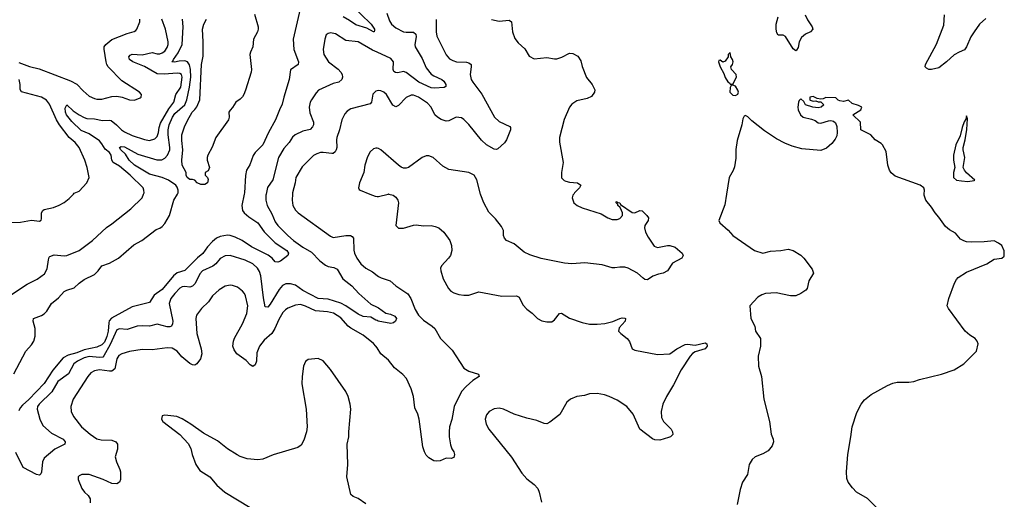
# Model space of a CAD drawing. Header units: inches. Extents: x 1934316 to 2140091, y 524953 to 667329.
# Tile 224 of 256: x 2027156 to 2034990, y 607573 to 611386. Entities that reach past the tile are written whole.
import ezdxf

# ---------------------------------------------------------------- set-up
doc = ezdxf.new("R2010")
doc.units = ezdxf.units.IN
doc.header["$MEASUREMENT"] = 0
for name, color, linetype in [('C0620', 7, 'Continuous'), ('C0621', 7, 'Continuous'), ('C0630', 7, 'Continuous'), ('C0631', 7, 'Continuous')]:
    doc.layers.add(name, color=color, linetype=linetype)

msp = doc.modelspace()

# ---------------------------------------------------------------- linework, layer by layer
at = {"layer": 'C0620', "color": 5}
for points, elevation in [([(2027008, 609772), (2027162.8, 609777.2), (2027250, 609791.7), (2027314.9, 609785.1), (2027327.2, 609792.8), (2027330, 609802), (2027329.7, 609850.3), (2027339.3, 609870), (2027350, 609876.4), (2027426, 609894), (2027469.6, 609910.4), (2027510, 609933.4), (2027550, 609964), (2027583.6, 610000)], 280), ([(2027090, 609201.1), (2027216, 609284), (2027296.1, 609323.9), (2027353.8, 609366.2), (2027375.8, 609404.2), (2027384.5, 609475.5), (2027390, 609497.1), (2027396.3, 609503.7), (2027430, 609516.5), (2027510, 609507.9), (2027530, 609510.3), (2027630, 609550.3), (2027736.3, 609630), (2027845.6, 609734.4), (2027890, 609764), (2028039.1, 609880.9), (2028131.5, 609970), (2028141.7, 610000)], 260), ([(2027110, 608571.3), (2027203.7, 608750), (2027250, 608800.5), (2027267.8, 608830), (2027278.4, 608870), (2027279.5, 608930), (2027264.5, 608990), (2027266, 609010), (2027330, 609034.9), (2027350, 609048.4), (2027370.7, 609069.3), (2027410, 609128.8), (2027465.1, 609174.9), (2027510, 609224.9), (2027530, 609236), (2027590, 609253.7), (2027629.6, 609290), (2027670, 609319), (2027750, 609359.7), (2027781.2, 609390), (2027810, 609430.2), (2027870, 609450.2), (2027942.6, 609490), (2028065, 609595), (2028127.6, 609630), (2028242.5, 609717.5), (2028270, 609727.7), (2028290, 609741.1), (2028310, 609764.9), (2028347.6, 609830), (2028381.5, 609950), (2028410.7, 610000)], 240), ([(2028942.3, 610000), (2028924.6, 609910), (2028928.3, 609870), (2028941.7, 609850), (2028978, 609818), (2029051, 609771), (2029100.5, 609700.5), (2029190, 609611.7), (2029282.7, 609550), (2029295.9, 609530), (2029288.5, 609510), (2029230, 609466.3), (2029210, 609457.7), (2029190, 609461.3), (2029164.1, 609490), (2029134, 609514), (2029001.1, 609581.1), (2028925.1, 609630), (2028870, 609657.2), (2028830, 609670.5), (2028810, 609671.7), (2028750, 609662.6), (2028721.3, 609650), (2028690, 609623.7), (2028650, 609580.2), (2028613.1, 609526.9), (2028570, 609493.5), (2028470, 609392.2), (2028410, 609373), (2028380.6, 609350), (2028290, 609239.9), (2028225, 609195), (2028190, 609136.9), (2028050, 609101.7), (2027887, 609013), (2027868.5, 608991.5), (2027864.1, 608975.9), (2027859.9, 608910), (2027850, 608867.3), (2027830, 608822.9), (2027810, 608799.7), (2027770, 608781.3), (2027670, 608760.8), (2027610, 608736.7), (2027540.9, 608719.1), (2027501.9, 608698.1), (2027420.4, 608599.6), (2027350, 608493.6), (2027230, 608366), (2027177.7, 608322.3), (2027160.5, 608299.5), (2027150, 608275.1)], 240), ([(2029116, 610000), (2029113.6, 609990), (2029113.8, 609950), (2029125.8, 609910), (2029162.5, 609842.5), (2029190, 609778.7), (2029210, 609749.1), (2029290, 609669.1), (2029334.3, 609630), (2029410, 609576.2), (2029478.6, 609538.6), (2029544.4, 609470), (2029590, 609434.7), (2029610, 609424.9), (2029654.9, 609414.9), (2029681.2, 609401.2), (2029726.3, 609326.3), (2029799.7, 609270), (2029853.4, 609210), (2029950, 609123.1), (2030000, 609100.6)], 260), ([(2029326.1, 610000), (2029322.8, 609950), (2029328.6, 609908.6), (2029351.5, 609871.5), (2029370.8, 609850.8), (2029630, 609664.2), (2029650, 609654.6), (2029750.1, 609670.1), (2029789.1, 609669.1), (2029802.6, 609662.6), (2029811.7, 609650), (2029813.7, 609553.7), (2029818.8, 609530), (2029837.5, 609490), (2029870, 609444), (2029909.5, 609409.5), (2029961.9, 609381.9), (2030000, 609351.8)], 280), ([(2029940.9, 610000), (2029983.1, 609983.1), (2030000, 609981.4)], 320), ([(2030000, 608993.1), (2029990, 608996.4), (2029950, 609021), (2029890, 609026.3), (2029850, 609044), (2029751.5, 609111.5), (2029712.3, 609132.3), (2029610, 609162.7), (2029530, 609169.2), (2029410, 609233.4), (2029350, 609274.9), (2029310, 609286.7), (2029274.2, 609285.8), (2029246.2, 609273.8), (2029219.8, 609240.2), (2029150, 609125.1), (2029130, 609100.5), (2029110, 609103.7), (2029095.5, 609175.5), (2029075.9, 609350), (2029063.6, 609383.6), (2029047.7, 609410), (2029010, 609444.1), (2028950, 609474.2), (2028830, 609511.7), (2028790, 609508.7), (2028752.2, 609487.8), (2028716, 609444), (2028693.6, 609426.4), (2028610, 609388.5), (2028590, 609364.7), (2028551.9, 609288.1), (2028532.1, 609267.9), (2028510, 609259.9), (2028470, 609265), (2028450, 609261.8), (2028430, 609251.8), (2028389.4, 609210), (2028359.8, 609170), (2028345.2, 609130), (2028374.4, 608990), (2028372.9, 608967.1), (2028362.6, 608950), (2028350, 608944.1), (2028330, 608943.6), (2028250, 608964), (2028190, 608948.7), (2028130, 608951.8), (2028090, 608948.8), (2028010, 608923.4), (2027950, 608928), (2027930, 608919.8), (2027875.7, 608804.3), (2027826.7, 608713.3), (2027816.9, 608703.1), (2027790, 608699), (2027710, 608708.2), (2027670, 608696.9), (2027615.9, 608670), (2027587.3, 608650), (2027543.2, 608570), (2027459.7, 608510), (2027412, 608428), (2027310.2, 608330), (2027298.4, 608310), (2027295.2, 608290), (2027315, 608210), (2027340.6, 608160.6), (2027410, 608098.4), (2027502.4, 608050), (2027518.4, 608030), (2027515.5, 608010), (2027435.5, 607970), (2027350, 607900.9), (2027338.3, 607870), (2027330, 607788.7), (2027325.3, 607774.7), (2027314.9, 607765.1), (2027290, 607769.7), (2027184.6, 607824.6), (2027125.9, 607945.9)], 260), ([(2030000, 608776.1), (2029990.5, 608790.5), (2029971.1, 608811.1), (2029890, 608878.5), (2029790, 608932.1), (2029769.1, 608949.1), (2029710, 609016.7), (2029652, 609052), (2029604.4, 609064.4), (2029510, 609071.2), (2029430, 609108.8), (2029390, 609120.4), (2029350, 609115.3), (2029290, 609092.7), (2029270, 609078.9), (2029250, 609056.8), (2029217.2, 609002.8), (2029186, 608930), (2029162, 608890), (2029101.7, 608838.3), (2029063.2, 608790), (2029043.9, 608736.1), (2029039.6, 608670), (2029030, 608642.9), (2029010, 608629.4), (2028990, 608641.6), (2028957.2, 608677.2), (2028884.2, 608730), (2028861.4, 608761.4), (2028852.9, 608790), (2028856.8, 608830), (2028865.8, 608854.2), (2028930, 608968.4), (2028964.1, 609050), (2028970.7, 609110), (2028952.8, 609190), (2028944.4, 609210), (2028930, 609228), (2028890, 609259.7), (2028850, 609273.7), (2028830, 609275.1), (2028790, 609266.9), (2028742, 609238), (2028690, 609191.5), (2028657.8, 609142.2), (2028603, 609090), (2028563.7, 609036.3), (2028557.6, 609010), (2028566.5, 608890), (2028599.6, 608770), (2028606.3, 608730), (2028595.8, 608690), (2028564.9, 608650), (2028550, 608640.4), (2028530, 608642.8), (2028510, 608653.5), (2028445.5, 608705.5), (2028408.3, 608750), (2028370, 608775.1), (2028330, 608776.8), (2028210, 608762.3), (2028130, 608765), (2028030, 608748.9), (2027967.7, 608730), (2027944.1, 608715.9), (2027929.3, 608690), (2027912.7, 608610), (2027890, 608591.5), (2027869.4, 608590.6), (2027790, 608603), (2027750, 608594.9), (2027722.5, 608577.5), (2027697.5, 608550), (2027580.9, 608370), (2027562.3, 608310), (2027566, 608270), (2027583.1, 608230), (2027647.4, 608150), (2027716, 608090), (2027770, 608053.2), (2027805.6, 608045.6), (2027890, 608044.1), (2027922, 608030), (2027935.2, 608010), (2027933.4, 607970), (2027915.9, 607910), (2027925.2, 607870), (2027954, 607810), (2027958.3, 607790), (2027958, 607730), (2027950, 607709.3), (2027930, 607695.1), (2027890, 607697.6), (2027819, 607730), (2027710, 607769.6), (2027650, 607769.4), (2027630, 607759.3), (2027622, 607750), (2027620.5, 607730), (2027650, 607657.3), (2027670.4, 607630), (2027701.7, 607601.7), (2027715.9, 607575.9), (2027715.9, 607544.1)], 280), ([(2029910, 607535.6), (2029850, 607578.4), (2029810, 607593.6), (2029791.2, 607611.2), (2029759.7, 607750), (2029766.3, 607850), (2029761.6, 608010), (2029775.1, 608070), (2029773.6, 608110), (2029789.7, 608290), (2029786.6, 608330), (2029769.8, 608389.8), (2029750.8, 608430.8), (2029630, 608604.5), (2029570, 608672.7), (2029530, 608692.7), (2029450, 608684), (2029430, 608669), (2029413, 608630), (2029402.3, 608550), (2029401.3, 608490), (2029434.6, 608290), (2029442.4, 608150), (2029437.1, 608110), (2029416.7, 608043.3), (2029396.5, 608003.5), (2029370, 607985.1), (2029172.5, 607927.5), (2029090, 607892.7), (2029050, 607886.6), (2028966, 607894), (2028910, 607914), (2028887, 607927), (2028810, 607974.7), (2028730, 608038), (2028618.6, 608098.6), (2028519, 608170), (2028450, 608212.3), (2028406, 608230), (2028310, 608241.2), (2028290, 608235.3), (2028284, 608210), (2028296, 608190), (2028430, 608086.8), (2028496.7, 608016.7), (2028517.1, 607977.1), (2028528, 607930), (2028558, 607850), (2028590, 607802.4), (2028668, 607750), (2028725.1, 607685.1), (2028787.7, 607630), (2028990, 607506.4)], 320)]:
    msp.add_lwpolyline(points, dxfattribs=dict(at, elevation=elevation))
at = {"layer": 'C0621', "color": 5}
for points, elevation in [([(2029387.6, 611472.4), (2029332.9, 611230), (2029338, 611150), (2029375.3, 611050), (2029372.2, 611030), (2029311.7, 610988.3), (2029300.2, 610910), (2029257.1, 610770), (2029245.6, 610714.4), (2029222.8, 610670), (2029192.6, 610590), (2029134.9, 610490), (2029089.3, 610390.7), (2029030.3, 610330), (2029014.2, 610305.8), (2028987.4, 610232.6), (2028961.6, 610190), (2028951.6, 610148.4), (2028944.3, 610010), (2028942.3, 610000)], 240), ([(2029788.6, 611510), (2029952.2, 611350), (2029978.9, 611310), (2029978.9, 611301.1), (2029976, 611290), (2029970, 611288.3), (2029917.6, 611317.6), (2029830, 611345.4), (2029780.7, 611380.7), (2029730, 611408.6)], 240), ([(2027150, 611046.9), (2027235, 611015), (2027310, 610994.6), (2027560.5, 610900.5), (2027610, 610872.9), (2027660.4, 610820.4), (2027710, 610778.7), (2027750, 610759.5), (2027770, 610754.9), (2027810, 610754.9), (2027890, 610775.2), (2027930, 610778), (2027970.4, 610770.4), (2028030, 610748.2), (2028070, 610744.9), (2028115.5, 610764.5), (2028122, 610770), (2028124, 610790), (2028108.7, 610810), (2027970, 610899.6), (2027861, 611010), (2027848.7, 611030), (2027843.5, 611050), (2027828.6, 611151.4), (2027828.6, 611170), (2027840.5, 611190), (2027890, 611228.9), (2028010, 611276.9), (2028068, 611292), (2028079.1, 611300.9), (2028088.2, 611311.8), (2028110.9, 611369.1), (2028112, 611390)], 280), ([(2028141.7, 610000), (2028145.1, 610010), (2028144.7, 610030), (2028138, 610050), (2028035.3, 610150), (2027950, 610221.2), (2027900.8, 610250), (2027888.5, 610270), (2027883.8, 610310), (2027871.1, 610330), (2027836.3, 610356.3), (2027810, 610398.7), (2027790, 610421.6), (2027710, 610478.7), (2027644.2, 610504.2), (2027570, 610576.1), (2027529.4, 610630), (2027519.9, 610650), (2027518, 610682), (2027530, 610708.2), (2027582.6, 610662.6), (2027629.2, 610629.2), (2027667.9, 610607.9), (2027690, 610601.4), (2027750, 610597.9), (2027815.5, 610584.5), (2027870, 610588.5), (2027884, 610584), (2027927.2, 610550), (2027966, 610510), (2027990, 610493.7), (2028050, 610466.5), (2028150, 610432.7), (2028190, 610425.8), (2028230, 610438.5), (2028250, 610457), (2028260.5, 610490), (2028264.5, 610530), (2028276, 610564), (2028342.5, 610677.5), (2028382.7, 610730), (2028399.1, 610790), (2028437.5, 610850), (2028449.9, 610929.9), (2028442.2, 610950), (2028430, 610959.1), (2028410, 610961.6), (2028306.8, 610953.2), (2028250, 610956.9), (2028150, 611013.8), (2028057.2, 611050), (2028030.9, 611070), (2028023.9, 611090), (2028035.3, 611104.7), (2028050, 611113.1), (2028130, 611106.6), (2028210, 611124.8), (2028250, 611114.1), (2028270, 611113.7), (2028290, 611121.6), (2028310, 611136.5), (2028330, 611164.2), (2028337.5, 611190), (2028337.5, 611210), (2028317, 611310), (2028285.8, 611390)], 260), ([(2028410.7, 610000), (2028416.5, 610010), (2028418.1, 610030), (2028410, 610054.4), (2028397.7, 610070), (2028339.1, 610110), (2028289.8, 610130), (2028190, 610156.7), (2028068.2, 610230), (2028028.3, 610270), (2027997.3, 610317.3), (2027962, 610350), (2027949.7, 610370), (2027962.5, 610377.5), (2027990, 610375.4), (2028096.1, 610316.1), (2028248.1, 610271.9), (2028287.2, 610272.8), (2028310, 610283.9), (2028332.6, 610310), (2028350.3, 610350), (2028351.5, 610370), (2028336.6, 610470), (2028336.8, 610510), (2028345.8, 610550), (2028371.9, 610610), (2028390, 610639.8), (2028469.5, 610710), (2028485.4, 610750), (2028506.5, 610850), (2028516.5, 610930), (2028515.7, 610990), (2028507.1, 611027.1), (2028491.4, 611051.4), (2028470, 611060.1), (2028423.8, 611056.2), (2028387.2, 611047.2), (2028366.6, 611050), (2028378.3, 611061.7), (2028379.3, 611070), (2028416.3, 611123.7), (2028449.4, 611190), (2028457, 611330), (2028451.3, 611390)], 240), ([(2029023.5, 611430), (2029053.8, 611330), (2029053.8, 611310), (2029047.6, 611290), (2029015.6, 611230), (2029010.3, 611170), (2028991.3, 611128.7), (2028988, 611110), (2029000.9, 610990), (2028998.9, 610970), (2028953.4, 610826.6), (2028939.8, 610790), (2028928, 610772), (2028910, 610752.9), (2028876.4, 610730), (2028850, 610688.7), (2028830, 610668), (2028821, 610650), (2028822.8, 610610), (2028817.1, 610590), (2028716.3, 610450), (2028688.5, 610371.5), (2028653, 610310), (2028646.7, 610290), (2028648.2, 610270), (2028666.8, 610210), (2028654.8, 610185.2), (2028632, 610170), (2028632, 610150), (2028651, 610131), (2028655.3, 610115.3), (2028651, 610089), (2028630, 610075.3), (2028596.4, 610076.4), (2028568, 610090), (2028548.9, 610108.9), (2028530, 610115.3), (2028510, 610115.3), (2028489.4, 610130), (2028481.2, 610150), (2028481.2, 610170), (2028449.7, 610229.7), (2028447.2, 610270), (2028454, 610350), (2028445.6, 610425.6), (2028447.1, 610470), (2028466.9, 610533.1), (2028490, 610584.9), (2028527.6, 610650), (2028549.2, 610670.8), (2028565.5, 610694.5), (2028589.9, 610750.1), (2028603.1, 611030), (2028616.6, 611096.6), (2028616.9, 611210), (2028611.2, 611310), (2028621.3, 611350), (2028643.5, 611390)], 220), ([(2030000, 611126.6), (2029963.2, 611143.2), (2029850, 611208.8), (2029750, 611219.8), (2029670, 611274.7), (2029630, 611282.9), (2029610, 611277), (2029595.6, 611264.4), (2029583.1, 611230), (2029570.3, 611150), (2029574.6, 611110), (2029613.7, 611050), (2029690, 610992.7), (2029710.3, 610970), (2029721.5, 610950), (2029723.6, 610930), (2029719.5, 610910), (2029694, 610890), (2029650, 610878.4), (2029534.3, 610825.7), (2029514.2, 610805.8), (2029477, 610750), (2029466, 610730), (2029459.6, 610690), (2029464.7, 610644.7), (2029492.8, 610570), (2029492.6, 610550), (2029486.5, 610533.5), (2029466.3, 610513.7), (2029410, 610498.9), (2029348.7, 610471.3), (2029327.1, 610453), (2029299.1, 610410), (2029258, 610362), (2029214.6, 610290), (2029170, 610112.7), (2029128.5, 610051.5), (2029116, 610000)], 260), ([(2027583.6, 610000), (2027590, 610006.8), (2027630, 610022.8), (2027689.4, 610090), (2027709.5, 610130), (2027693, 610210), (2027673.7, 610270), (2027628.9, 610368.9), (2027598.7, 610410), (2027549.2, 610449.2), (2027473.7, 610550), (2027449.9, 610590), (2027394.2, 610714.2), (2027370, 610746.4), (2027330, 610771.2), (2027170, 610812), (2027158.9, 610830), (2027159.8, 610870), (2027150.8, 610910)], 280), ([(2030000, 610820.7), (2029990, 610818.4), (2029966.7, 610793.3), (2029955.8, 610730), (2029943.9, 610716.1), (2029790, 610676.1), (2029761.7, 610658.3), (2029742.5, 610637.5), (2029718, 610590), (2029700.7, 610510), (2029679.7, 610450), (2029676.3, 610430), (2029679, 610370), (2029674.7, 610350), (2029665.5, 610334.5), (2029650, 610322.8), (2029638.3, 610321.7), (2029570, 610330.6), (2029550, 610329.8), (2029519.3, 610320.7), (2029494.6, 610305.4), (2029402.9, 610217.1), (2029351.9, 610130), (2029347.2, 610090), (2029326.7, 610010), (2029326.1, 610000)], 280), ([(2030000, 610363.5), (2029990, 610364.5), (2029970, 610359.1), (2029943.8, 610336.2), (2029923.5, 610296.5), (2029902.8, 610230), (2029893, 610170), (2029859.6, 610090), (2029850.4, 610050), (2029856.7, 610036.7), (2029866, 610030), (2029940.9, 610000)], 320)]:
    msp.add_lwpolyline(points, dxfattribs=dict(at, elevation=elevation))
at = {"layer": 'C0630', "color": 5}
for points, elevation in [([(2030000, 609981.4), (2030010, 609980.4), (2030087, 610000)], 320), ([(2030092.7, 610000), (2030128.1, 609990), (2030150, 609974), (2030164.6, 609950), (2030169.1, 609930), (2030149.5, 609750), (2030170, 609727.5), (2030210, 609728.6), (2030290, 609753.2), (2030310, 609755.2), (2030370, 609748.1), (2030430, 609750.3), (2030463, 609743), (2030490, 609730.4), (2030530, 609696.4), (2030578, 609630), (2030591.2, 609590), (2030593.8, 609550), (2030582.4, 609510), (2030569.1, 609490), (2030511.3, 609430), (2030504, 609410), (2030505.5, 609390), (2030525.4, 609325.5), (2030567.9, 609247.9), (2030586.8, 609226.8), (2030610, 609215.2), (2030650, 609200.7), (2030690, 609194.9), (2030730, 609196.5), (2030810, 609221.5), (2030992.1, 609187.9), (2031110, 609191.3), (2031130, 609178.7), (2031160.1, 609120.1), (2031190, 609084.2), (2031233.2, 609053.2), (2031277.1, 609010), (2031310, 608992.7), (2031350, 608983.5), (2031390, 608984.4), (2031410, 609000.2), (2031450, 609050.3), (2031467.9, 609052.1), (2031530, 609012.2), (2031630, 608977.2), (2031690, 608966.1), (2031750, 608964.1), (2031810.5, 608969.5), (2031874.2, 608985.8), (2031930.2, 609010.2), (2031950, 609015.5), (2031970, 609013.4), (2031974.9, 609010), (2031972.2, 608990), (2031924.8, 608935.2), (2031920.5, 608910), (2031939.1, 608890), (2031990.5, 608850), (2032006.6, 608826.6), (2032027.8, 608770), (2032050, 608758.3), (2032230, 608724.6), (2032330, 608730.4), (2032383.6, 608770), (2032450, 608803.1), (2032470, 608805.7), (2032530, 608799.3), (2032610, 608818), (2032622.8, 608810), (2032624.9, 608790), (2032610.6, 608770), (2032530, 608745.1), (2032510, 608732), (2032490.3, 608709.7), (2032418.3, 608601.7), (2032358.1, 608481.9), (2032301.5, 608390), (2032273.6, 608330), (2032258.8, 608270), (2032262, 608222), (2032278.7, 608190), (2032338.4, 608130), (2032350.5, 608109.5), (2032352.4, 608087.6), (2032334.8, 608070), (2032317.2, 608062.8), (2032250, 608042), (2032210, 608044.5), (2032190, 608054), (2032089, 608129), (2032037.8, 608250), (2031986, 608310), (2031910, 608359.8), (2031847.3, 608390), (2031810, 608402.5), (2031750, 608412.8), (2031690, 608411.5), (2031650, 608397.6), (2031589.1, 608390.9), (2031537.3, 608370), (2031510, 608346), (2031453.4, 608246.6), (2031375.1, 608184.9), (2031350, 608173.6), (2031330, 608174.7), (2031270, 608198.3), (2031190, 608217.3), (2031090.6, 608250.6), (2031004.5, 608290), (2030970, 608296.1), (2030930, 608291.7), (2030890.2, 608270), (2030870, 608243), (2030860.5, 608210), (2030867, 608170), (2030888.4, 608130), (2031068.8, 607908.8), (2031150, 607779.5), (2031190, 607736.5), (2031248.2, 607690), (2031277.8, 607657.7), (2031290.4, 607630), (2031307.9, 607550)], 320), ([(2031564.7, 610000), (2031558, 609990), (2031552, 609970), (2031564.7, 609930), (2031591, 609910), (2031630.8, 609890), (2031782, 609842), (2031834.8, 609810), (2031870, 609797.1), (2031910, 609798), (2031930, 609805.5), (2031951.8, 609830), (2031951.6, 609850), (2031944.5, 609870), (2031932.7, 609892.7), (2031916, 609910), (2031916, 609916), (2031901.2, 609930), (2031901.2, 609938.8), (2031910, 609941), (2031913.7, 609933.7), (2031930, 609930.2), (2031936, 609916), (2032030, 609853.8), (2032050, 609849.1), (2032090, 609868.5), (2032110, 609866.4), (2032146.7, 609830), (2032158.7, 609810), (2032156.4, 609790), (2032130.3, 609749.7), (2032127.8, 609730), (2032135.9, 609695.9), (2032156.5, 609656.5), (2032205.3, 609585.2), (2032230, 609574.9), (2032310, 609590.2), (2032330, 609590.2), (2032370, 609578.4), (2032426, 609530), (2032434.8, 609510), (2032424.7, 609490), (2032350.3, 609449.7), (2032310, 609388.9), (2032276.3, 609370), (2032237.4, 609362.6), (2032193.9, 609346.1), (2032150, 609318.4), (2032130, 609321.6), (2032116, 609330), (2032071.9, 609371.9), (2031996.2, 609410), (2031970, 609417.1), (2031930, 609418.9), (2031890, 609411.8), (2031870, 609413.3), (2031790, 609435.8), (2031652.9, 609452.9), (2031550, 609444.2), (2031490.3, 609449.7), (2031306.2, 609486.2), (2031215.8, 609515.8), (2031170, 609538.9), (2031090, 609604.5), (2031030, 609629.1), (2031012.5, 609650), (2031006.2, 609670), (2031004.4, 609710), (2030990, 609741.6), (2030942.5, 609802.5), (2030890, 609856.3), (2030848.9, 609930), (2030825.3, 609990), (2030822.6, 610000)], 320), ([(2032779.9, 610000), (2032765.9, 609914.1), (2032718.8, 609790), (2032726.8, 609770), (2032792.7, 609712.7), (2032830, 609671), (2033002, 609550), (2033070, 609530.8), (2033130, 609544.9), (2033210.9, 609550.9), (2033270, 609560.7), (2033311.3, 609550), (2033370, 609514.8), (2033396, 609490), (2033461.4, 609401.4), (2033470.8, 609370), (2033436, 609310), (2033421, 609250), (2033410, 609235.3), (2033372, 609210), (2033330, 609189.2), (2033290, 609189.2), (2033174.2, 609214.2), (2033090, 609209.3), (2033061.1, 609198.9), (2033030, 609179), (2032966, 609110), (2032974, 609010), (2033004, 608950), (2033010.7, 608910), (2033050.6, 608850), (2033050.4, 608790), (2033032.4, 608710), (2033034.3, 608630), (2033058.3, 608550), (2033076, 608370), (2033122, 608190), (2033135.5, 608090), (2033151.7, 608051.7), (2033154.9, 608030), (2033143.4, 607996.6), (2033110, 607958), (2033070, 607934.5), (2033008.4, 607911.6), (2032982.8, 607890), (2032960.7, 607850), (2032946.8, 607770), (2032907.3, 607710), (2032887.7, 607650), (2032865.5, 607530)], 340), ([(2033969.9, 607509.9), (2033900.2, 607580.2), (2033813.5, 607630), (2033782.5, 607662.5), (2033748.6, 607708.6), (2033737.2, 607737.2), (2033733.4, 607790), (2033744.5, 607930), (2033769.9, 608070.1), (2033779.1, 608150), (2033816.6, 608263.4), (2033850, 608328.9), (2033877.3, 608362.7), (2033930, 608405.3), (2034061.4, 608478.6), (2034103, 608497), (2034136.3, 608503.7), (2034230, 608503.1), (2034270, 608508.9), (2034314.6, 608525.4), (2034490, 608567.3), (2034590, 608602.8), (2034669.1, 608650.9), (2034768, 608750), (2034782, 608810), (2034775.3, 608830), (2034758, 608850), (2034716.5, 608876.5), (2034679, 608910), (2034546, 609090), (2034536, 609110), (2034549.4, 609170), (2034592.7, 609290), (2034610, 609321), (2034623.9, 609336.1), (2034690, 609379.1), (2034850, 609444.7), (2034910, 609481), (2034970, 609491), (2034990, 609504.7), (2034990, 609548), (2034969, 609590), (2034944, 609610), (2034910, 609626.6), (2034830, 609618.7), (2034730, 609617.3), (2034690, 609620.7), (2034668, 609628), (2034642, 609642), (2034600.9, 609690), (2034554.3, 609714.3), (2034522, 609742), (2034470, 609817.2), (2034439.3, 609850), (2034410, 609895.3), (2034365.2, 609950), (2034353.2, 609990), (2034353.4, 610000)], 340), ([(2030000, 609351.8), (2030010, 609343.9), (2030032.3, 609332.3), (2030103.8, 609310), (2030148.2, 609270), (2030245.3, 609205.3), (2030268.9, 609168.9), (2030301.4, 609081.4), (2030330, 609036.1), (2030370, 608996.9), (2030438.4, 608950), (2030458.4, 608930), (2030505.3, 608850), (2030598.2, 608758.2), (2030690, 608615.5), (2030730, 608592), (2030806.8, 608566.8), (2030811, 608550), (2030762.5, 608517.5), (2030709.4, 608470.6), (2030671.6, 608430), (2030613.6, 608310), (2030593.4, 608206.6), (2030576.2, 608150), (2030572.9, 608110), (2030573.4, 608070), (2030584.7, 608004.7), (2030594.7, 607974.7), (2030611.3, 607950), (2030616, 607930), (2030610, 607904), (2030590, 607898), (2030550, 607899.3), (2030501.4, 607878.6), (2030470, 607876), (2030450, 607879.3), (2030410, 607903.6), (2030390, 607923.7), (2030375.6, 607950), (2030363, 607990), (2030333.6, 608210), (2030323.6, 608250), (2030300.5, 608300.5), (2030290.6, 608390), (2030271.4, 608450), (2030233, 608533), (2030204.7, 608564.7), (2030138.6, 608618.6), (2030090, 608677.8), (2030030.7, 608730), (2030000, 608776.1)], 280), ([(2030000, 609100.6), (2030010, 609096.1), (2030070, 609052.6), (2030105.3, 609045.3), (2030141, 609030), (2030154, 609010), (2030146.8, 608990), (2030130, 608976), (2030110, 608969.5), (2030009.3, 608990), (2030000, 608993.1)], 260)]:
    msp.add_lwpolyline(points, dxfattribs=dict(at, elevation=elevation))
at = {"layer": 'C0631', "color": 5}
for points, elevation in [([(2030076.8, 611436.8), (2030097.2, 611377.2), (2030114.3, 611350), (2030150, 611320.8), (2030210, 611290.2), (2030230, 611286), (2030290, 611286.7), (2030308.9, 611270), (2030310.9, 611250), (2030299.1, 611190), (2030303.9, 611170), (2030357.6, 611077.6), (2030390, 611002.7), (2030430, 610952.6), (2030450, 610938.5), (2030515.5, 610910), (2030530, 610897.1), (2030547.3, 610870), (2030546, 610854), (2030532.2, 610847.8), (2030457.2, 610842.8), (2030430, 610845.4), (2030333, 610890), (2030230, 610966.4), (2030210, 610974.2), (2030164.7, 610964.7), (2030145, 610965), (2030133.9, 610973.9), (2030127.5, 610990), (2030131.2, 611050), (2030110, 611077), (2030000, 611126.6)], 260), ([(2030468.6, 611388.6), (2030468.4, 611290), (2030475.3, 611255.3), (2030550, 611105.5), (2030575.9, 611075.9), (2030601.5, 611061.5), (2030632, 611052), (2030710, 611049.2), (2030730, 611043.6), (2030747, 611030), (2030749.1, 611010), (2030740.2, 610950), (2030749.2, 610910), (2030760.7, 610890), (2030833.1, 610793.1), (2030934.7, 610610), (2030970, 610577.6), (2031055.6, 610535.6), (2031060.5, 610530), (2031060.3, 610510), (2031029, 610431), (2031014.3, 610405.7), (2030959.5, 610360.5), (2030950, 610355.1), (2030930, 610355.6), (2030870, 610391.9), (2030830, 610427.1), (2030730, 610552.8), (2030690, 610592.9), (2030670, 610605.1), (2030630, 610612.3), (2030570, 610582.7), (2030550, 610579.8), (2030510, 610591.6), (2030480.4, 610610), (2030459.8, 610630), (2030428.7, 610690), (2030401.9, 610721.9), (2030330, 610768.9), (2030290, 610784.8), (2030270, 610785.6), (2030230, 610767.4), (2030170, 610704.2), (2030150, 610693), (2030125.8, 610705.8), (2030074.5, 610790), (2030053.6, 610810), (2030030, 610821.3), (2030010, 610823), (2030000, 610820.7)], 280), ([(2030910, 611388.5), (2030970, 611374.5), (2031050, 611383.6), (2031068.8, 611370), (2031077.2, 611290), (2031096.7, 611236.7), (2031121.5, 611201.5), (2031173.9, 611153.9), (2031210, 611097.3), (2031250, 611075.5), (2031350, 611085.3), (2031410, 611074.2), (2031430, 611075), (2031470, 611087.5), (2031530, 611118.9), (2031556.1, 611116.1), (2031596.1, 611096.1), (2031619.4, 611059.4), (2031630, 611013.4), (2031665.8, 610925.8), (2031711.6, 610871.6), (2031731, 610829), (2031730, 610809.6), (2031704.6, 610775.4), (2031670, 610758.2), (2031590, 610740.7), (2031550, 610715.5), (2031530, 610691), (2031487.9, 610592.1), (2031450.3, 610450.2), (2031451.3, 610411.3), (2031480.8, 610250), (2031466.4, 610170), (2031468, 610128), (2031487.5, 610107.5), (2031501.4, 610101.4), (2031530, 610094), (2031594, 610090), (2031622, 610070), (2031611.3, 610050), (2031570.9, 610009.1), (2031564.7, 610000)], 320), ([(2033405.8, 611425.8), (2033424.3, 611384.3), (2033462, 611330), (2033467.2, 611310), (2033446.7, 611290), (2033408, 611272), (2033375.1, 611244.9), (2033358, 611210), (2033350, 611164), (2033336.9, 611143.1), (2033330, 611138.4), (2033310, 611153.3), (2033250, 611252.6), (2033230, 611263.1), (2033190, 611263.6), (2033181.3, 611281.3), (2033175.5, 611310), (2033175.2, 611350), (2033191.9, 611410)], 320), ([(2034843.5, 611396.5), (2034791.4, 611350), (2034749.6, 611290.4), (2034724.1, 611250), (2034690, 611169.6), (2034673.9, 611146.1), (2034630, 611129), (2034590, 611105.6), (2034530, 611049.8), (2034470, 611004.5), (2034410, 610990.6), (2034390, 610990.8), (2034370, 610999.8), (2034359.7, 611010), (2034362.4, 611030), (2034450, 611190.3), (2034510, 611343.8), (2034515.2, 611424.8)], 320), ([(2034353.4, 610000), (2034354, 610030), (2034349.2, 610050), (2034319.3, 610070), (2034121.3, 610141.3), (2034089, 610169), (2034076.4, 610190), (2034064.4, 610230), (2034050, 610338), (2034021.2, 610390), (2034010, 610401.2), (2033962, 610430), (2033929.3, 610469.3), (2033848, 610510), (2033846, 610570), (2033786, 610630), (2033848, 610670), (2033855.3, 610690), (2033830, 610704), (2033780.2, 610720.2), (2033750, 610746), (2033710, 610735.3), (2033680.4, 610740.4), (2033667.3, 610747.3), (2033650, 610766), (2033570, 610768), (2033550, 610758), (2033530, 610755.3), (2033500.4, 610760.4), (2033470, 610776), (2033442, 610770), (2033442, 610750), (2033446, 610746), (2033470, 610738), (2033490, 610742), (2033510, 610734), (2033530, 610734), (2033554, 610710), (2033534, 610690), (2033510, 610685.2), (2033466, 610690), (2033409.3, 610709.3), (2033395.3, 610735.3), (2033370, 610758), (2033356.9, 610743.1), (2033351.3, 610730), (2033348, 610690), (2033351, 610670), (2033367.7, 610630), (2033390.8, 610610), (2033455.4, 610595.4), (2033484.2, 610584.2), (2033510, 610566.5), (2033530, 610562.7), (2033590, 610582.3), (2033610, 610584.6), (2033630, 610579.3), (2033645.9, 610565.9), (2033656.4, 610536.4), (2033660.2, 610490), (2033656.3, 610463.7), (2033644.4, 610435.6), (2033617.8, 610402.2), (2033575.5, 610364.5), (2033530, 610345), (2033378.5, 610358.5), (2033301.4, 610381.4), (2033245, 610405), (2033178.7, 610438.7), (2033081.3, 610501.3), (2032981.6, 610581.6), (2032950, 610612.7), (2032930, 610624), (2032920.7, 610619.3), (2032910, 610598), (2032901.6, 610550), (2032864.2, 610424.2), (2032854.3, 610354.3), (2032854.4, 610285.6), (2032844.2, 610215.8), (2032833.7, 610186.3), (2032800.9, 610130), (2032779.9, 610000)], 340), ([(2030822.6, 610000), (2030792.9, 610112.9), (2030770.9, 610150), (2030730, 610171.4), (2030570, 610195.4), (2030522.3, 610222.3), (2030445.7, 610290), (2030410, 610303.7), (2030390, 610302.8), (2030358.5, 610290), (2030250, 610211.5), (2030230, 610204.8), (2030210, 610204.8), (2030190, 610212.8), (2030170, 610229), (2030030, 610351.8), (2030010, 610362.4), (2030000, 610363.5)], 320), ([(2030087, 610000), (2030090, 610000.8), (2030092.7, 610000)], 320)]:
    msp.add_lwpolyline(points, dxfattribs=dict(at, elevation=elevation))
at = {"layer": 'C0631', "color": 5, "elevation": 340}
for points in [[(2032810, 611126), (2032794, 611110), (2032794, 611090), (2032770, 611055.3), (2032749.4, 611049.4), (2032730, 611064), (2032718, 611062), (2032716, 611050), (2032728.4, 611010), (2032759.1, 610959.1), (2032770, 610926), (2032790, 610891), (2032803.6, 610883.6), (2032810, 610874), (2032830, 610874), (2032859, 610930), (2032857.2, 610950), (2032819, 610990), (2032815.3, 611010), (2032828.7, 611030), (2032833.2, 611050), (2032828.7, 611070), (2032815.3, 611090)], [(2032830, 610866), (2032818, 610862), (2032810, 610846), (2032807.3, 610810), (2032830, 610784.7), (2032850, 610782), (2032870, 610794), (2032874, 610810), (2032870, 610826), (2032850, 610858)], [(2034690, 610622), (2034683.9, 610596.1), (2034670, 610572.7), (2034654.9, 610530), (2034637.5, 610462.5), (2034604.6, 610390), (2034585.3, 610310), (2034586.7, 610270), (2034597.1, 610210), (2034586.9, 610170), (2034587, 610130), (2034610, 610110.4), (2034650, 610103.6), (2034699.3, 610100.7), (2034750, 610108), (2034755.3, 610110), (2034689.7, 610169.7), (2034672.3, 610190), (2034662.7, 610210), (2034676.3, 610290), (2034661.5, 610350), (2034662, 610370), (2034678, 610430), (2034692.7, 610512.7), (2034697.6, 610597.6)]]:
    msp.add_lwpolyline(points, close=True, dxfattribs=at)

doc.saveas('drawing.dxf')
